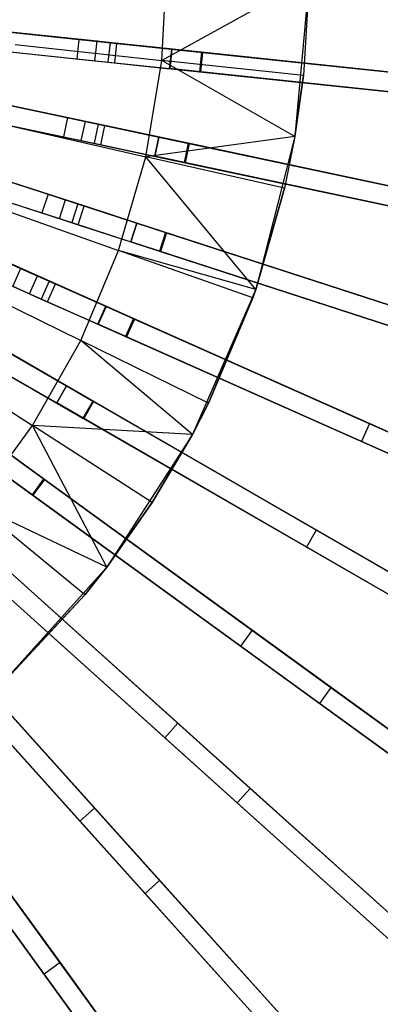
# Model space of a CAD drawing. Extents: x 1 to 71.1, y -35.1 to 35.1.
# Tile 55 of 85: x 41.3 to 44.1, y -7.9 to -0.4. Entities that reach past the tile are written whole.
import ezdxf

# ---------------------------------------------------------------- set-up
doc = ezdxf.new("R2010")
doc.units = 0
doc.header["$LTSCALE"] = 2.54
doc.layers.get('0').update_dxf_attribs({"color": 13, "linetype": 'CONTINUOUS'})

# ---------------------------------------------------------------- blocks, each defined once
blk = doc.blocks.new('LPUMPKIN_L_444_STL')
at = {"color": 0}
for p, q in [((42.4051, -0.6883, 210.0142), (42.4419, 0.0567, 210.0142)), ((42.4051, -0.6883, 210.0142), (42.4419, 0.0567, 210.0142)), ((43.528, -0.068, 210.5648), (42.4051, -0.6883, 210.0142)), ((43.528, -0.068, 210.5648), (42.4051, -0.6883, 210.0142)), ((43.528, -0.068, 211.7648), (43.42, -1.2701, 211.7648)), ((43.528, -0.068, 211.7648), (43.42, -1.2701, 211.7648)), ((43.528, -0.068, 210.5648), (43.485, -0.8048, 210.5648)), ((43.528, -0.068, 211.7648), (43.485, -0.8048, 210.5648)), ((43.528, -0.068, 210.5648), (43.485, -0.8048, 210.5648)), ((43.528, -0.068, 211.7648), (43.485, -0.8048, 210.5648)), ((42.7072, -0.6266, 49.4531), (38.9132, -0.2278, 49.6954)), ((42.7072, -0.6266, 49.4531), (38.9132, -0.2278, 49.6954)), ((38.9144, -0.2279, 49.8454), (42.7145, -0.6273, 49.6031)), ((38.9144, -0.2279, 49.8454), (42.7145, -0.6273, 49.6031)), ((38.8976, -0.377, 49.6954), (42.6915, -0.7757, 49.4531)), ((38.8976, -0.377, 49.6954), (42.6915, -0.7757, 49.4531)), ((38.8987, -0.3771, 49.8454), (42.6989, -0.7765, 49.6031)), ((38.8987, -0.3771, 49.8454), (42.6989, -0.7765, 49.6031)), ((40.4821, -0.3927, 20.3632), (41.7709, -0.5282, 11.961)), ((40.4821, -0.3927, 20.3632), (41.7709, -0.5282, 11.961)), ((41.9095, -0.5427, 12.0413), (40.6211, -0.4073, 20.441)), ((41.9095, -0.5427, 12.0413), (40.6211, -0.4073, 20.441)), ((42.6059, -1.3214, 49.453), (38.8736, -0.5281, 49.6954)), ((42.6059, -1.3214, 49.453), (38.8736, -0.5281, 49.6954)), ((38.8747, -0.5283, 49.8454), (42.6132, -1.323, 49.603)), ((38.8747, -0.5283, 49.8454), (42.6132, -1.323, 49.603)), ((40.4664, -0.5419, 20.3632), (41.7552, -0.6773, 11.961)), ((40.4664, -0.5419, 20.3632), (41.7552, -0.6773, 11.961)), ((40.6054, -0.5565, 20.441), (41.8938, -0.6919, 12.0413)), ((40.6054, -0.5565, 20.441), (41.8938, -0.6919, 12.0413)), ((41.2853, -0.5674, 209.5511), (42.4051, -0.6883, 210.0142)), ((41.2853, -0.5674, 209.5511), (42.4051, -0.6883, 210.0142)), ((41.7709, -0.5282, 11.961), (41.7552, -0.6773, 11.961)), ((41.7709, -0.5282, 11.961), (41.7552, -0.6773, 11.961)), ((41.7709, -0.5282, 11.961), (42.0086, -0.5531, 11.7685)), ((41.7709, -0.5282, 11.961), (42.0086, -0.5531, 11.7685)), ((41.8938, -0.6919, 12.0413), (41.9095, -0.5427, 12.0413)), ((41.8938, -0.6919, 12.0413), (41.9095, -0.5427, 12.0413)), ((42.0604, -0.5586, 11.9192), (41.9095, -0.5427, 12.0413)), ((42.0604, -0.5586, 11.9192), (41.9095, -0.5427, 12.0413)), ((42.0086, -0.5531, 11.7685), (41.9929, -0.7023, 11.7685)), ((42.0086, -0.5531, 11.7685), (41.9929, -0.7023, 11.7685)), ((42.0086, -0.5531, 11.7685), (42.4804, -0.6027, 11.774)), ((42.0086, -0.5531, 11.7685), (42.4804, -0.6027, 11.774)), ((42.0447, -0.7078, 11.9192), (42.0604, -0.5586, 11.9192)), ((42.0447, -0.7078, 11.9192), (42.0604, -0.5586, 11.9192)), ((42.4795, -0.6026, 11.924), (42.0604, -0.5586, 11.9192)), ((42.4795, -0.6026, 11.924), (42.0604, -0.5586, 11.9192)), ((38.8424, -0.6748, 49.6954), (42.5747, -1.4682, 49.453)), ((38.8424, -0.6748, 49.6954), (42.5747, -1.4682, 49.453)), ((38.8435, -0.6751, 49.8454), (42.582, -1.4697, 49.603)), ((38.8435, -0.6751, 49.8454), (42.582, -1.4697, 49.603)), ((42.4638, -0.7518, 11.924), (42.4795, -0.6026, 11.924)), ((42.4638, -0.7518, 11.924), (42.4795, -0.6026, 11.924)), ((42.4804, -0.6027, 11.774), (42.4647, -0.7519, 11.774)), ((42.4804, -0.6027, 11.774), (42.4647, -0.7519, 11.774)), ((42.4795, -0.6026, 11.924), (45.436, -0.9134, 12.0726)), ((42.4795, -0.6026, 11.924), (45.436, -0.9134, 12.0726)), ((44.6777, -0.8337, 11.855), (42.4804, -0.6027, 11.774)), ((44.6777, -0.8337, 11.855), (42.4804, -0.6027, 11.774)), ((42.7072, -0.6266, 49.4531), (42.6915, -0.7757, 49.4531)), ((42.7072, -0.6266, 49.4531), (42.6915, -0.7757, 49.4531)), ((42.7145, -0.6273, 49.6031), (42.6989, -0.7765, 49.6031)), ((42.7145, -0.6273, 49.6031), (42.6989, -0.7765, 49.6031)), ((47.1329, -1.0917, 48.8722), (42.7072, -0.6266, 49.4531)), ((47.1329, -1.0917, 48.8722), (42.7072, -0.6266, 49.4531)), ((42.7145, -0.6273, 49.6031), (47.1443, -1.0929, 49.0223)), ((42.7145, -0.6273, 49.6031), (47.1443, -1.0929, 49.0223)), ((41.7552, -0.6773, 11.961), (41.9929, -0.7023, 11.7685)), ((41.7552, -0.6773, 11.961), (41.9929, -0.7023, 11.7685)), ((41.8938, -0.6919, 12.0413), (42.0447, -0.7078, 11.9192)), ((41.8938, -0.6919, 12.0413), (42.0447, -0.7078, 11.9192)), ((41.9929, -0.7023, 11.7685), (42.4647, -0.7519, 11.774)), ((41.9929, -0.7023, 11.7685), (42.4647, -0.7519, 11.774)), ((42.0447, -0.7078, 11.9192), (42.4638, -0.7518, 11.924)), ((42.0447, -0.7078, 11.9192), (42.4638, -0.7518, 11.924)), ((42.2821, -1.4239, 210.0142), (42.4051, -0.6883, 210.0142)), ((42.2821, -1.4239, 210.0142), (42.4051, -0.6883, 210.0142)), ((43.485, -0.8048, 210.5648), (42.4051, -0.6883, 210.0142)), ((43.485, -0.8048, 210.5648), (42.4051, -0.6883, 210.0142)), ((43.42, -1.2701, 210.5648), (42.4051, -0.6883, 210.0142)), ((43.42, -1.2701, 210.5648), (42.4051, -0.6883, 210.0142)), ((45.4204, -1.0626, 12.0726), (42.4638, -0.7518, 11.924)), ((45.4204, -1.0626, 12.0726), (42.4638, -0.7518, 11.924)), ((42.4325, -2.002, 49.4529), (38.8028, -0.8226, 49.6954)), ((42.4325, -2.002, 49.4529), (38.8028, -0.8226, 49.6954)), ((38.8039, -0.823, 49.8454), (42.4396, -2.0043, 49.603)), ((38.8039, -0.823, 49.8454), (42.4396, -2.0043, 49.603)), ((44.662, -0.9829, 11.855), (42.4647, -0.7519, 11.774)), ((44.662, -0.9829, 11.855), (42.4647, -0.7519, 11.774)), ((42.6915, -0.7757, 49.4531), (47.1172, -1.2409, 48.8722)), ((42.6915, -0.7757, 49.4531), (47.1172, -1.2409, 48.8722)), ((42.6989, -0.7765, 49.6031), (47.1286, -1.2421, 49.0223)), ((42.6989, -0.7765, 49.6031), (47.1286, -1.2421, 49.0223)), ((43.485, -0.8048, 210.5648), (43.42, -1.2701, 210.5648)), ((43.42, -1.2701, 211.7648), (43.485, -0.8048, 210.5648)), ((43.42, -1.2701, 211.7648), (43.485, -0.8048, 210.5648)), ((43.485, -0.8048, 210.5648), (43.42, -1.2701, 210.5648)), ((40.4166, -0.8561, 20.3632), (41.6842, -1.1255, 11.961)), ((40.4166, -0.8561, 20.3632), (41.6842, -1.1255, 11.961)), ((41.8206, -1.1545, 12.0413), (40.5534, -0.8852, 20.441)), ((41.8206, -1.1545, 12.0413), (40.5534, -0.8852, 20.441)), ((38.7565, -0.9653, 49.6954), (42.3862, -2.1447, 49.4529)), ((38.7565, -0.9653, 49.6954), (42.3862, -2.1447, 49.4529)), ((38.7576, -0.9656, 49.8454), (42.3932, -2.1469, 49.603)), ((38.7576, -0.9656, 49.8454), (42.3932, -2.1469, 49.603)), ((40.3854, -1.0028, 20.3632), (41.653, -1.2722, 11.961)), ((40.3854, -1.0028, 20.3632), (41.653, -1.2722, 11.961)), ((40.5222, -1.0319, 20.441), (41.7894, -1.3012, 12.0413)), ((40.5222, -1.0319, 20.441), (41.7894, -1.3012, 12.0413)), ((42.1888, -2.6607, 49.4529), (38.7017, -1.1081, 49.6954)), ((42.1888, -2.6607, 49.4529), (38.7017, -1.1081, 49.6954)), ((38.7027, -1.1086, 49.8454), (42.1956, -2.6637, 49.6029)), ((38.7027, -1.1086, 49.8454), (42.1956, -2.6637, 49.6029)), ((41.6842, -1.1255, 11.961), (41.653, -1.2722, 11.961)), ((41.6842, -1.1255, 11.961), (41.653, -1.2722, 11.961)), ((41.6842, -1.1255, 11.961), (41.918, -1.1752, 11.7685)), ((41.6842, -1.1255, 11.961), (41.918, -1.1752, 11.7685)), ((41.1839, -1.1739, 209.5511), (42.2821, -1.4239, 210.0142)), ((41.1839, -1.1739, 209.5511), (42.2821, -1.4239, 210.0142)), ((41.7894, -1.3012, 12.0413), (41.8206, -1.1545, 12.0413)), ((41.7894, -1.3012, 12.0413), (41.8206, -1.1545, 12.0413)), ((41.969, -1.1861, 11.9192), (41.8206, -1.1545, 12.0413)), ((41.969, -1.1861, 11.9192), (41.8206, -1.1545, 12.0413)), ((41.918, -1.1752, 11.7685), (41.8868, -1.3219, 11.7685)), ((41.918, -1.1752, 11.7685), (41.8868, -1.3219, 11.7685)), ((41.918, -1.1752, 11.7685), (42.382, -1.2738, 11.774)), ((41.918, -1.1752, 11.7685), (42.382, -1.2738, 11.774)), ((41.9378, -1.3328, 11.9192), (41.969, -1.1861, 11.9192)), ((41.9378, -1.3328, 11.9192), (41.969, -1.1861, 11.9192)), ((42.3812, -1.2737, 11.924), (41.969, -1.1861, 11.9192)), ((42.3812, -1.2737, 11.924), (41.969, -1.1861, 11.9192)), ((38.6406, -1.2452, 49.6954), (42.1278, -2.7978, 49.4529)), ((38.6406, -1.2452, 49.6954), (42.1278, -2.7978, 49.4529)), ((38.6417, -1.2456, 49.8454), (42.1346, -2.8008, 49.6029)), ((38.6417, -1.2456, 49.8454), (42.1346, -2.8008, 49.6029)), ((41.653, -1.2722, 11.961), (41.8868, -1.3219, 11.7685)), ((41.653, -1.2722, 11.961), (41.8868, -1.3219, 11.7685)), ((43.42, -1.2701, 210.5648), (42.2821, -1.4239, 210.0142)), ((43.42, -1.2701, 210.5648), (42.2821, -1.4239, 210.0142)), ((42.35, -1.4204, 11.924), (42.3812, -1.2737, 11.924)), ((42.35, -1.4204, 11.924), (42.3812, -1.2737, 11.924)), ((42.382, -1.2738, 11.774), (42.3508, -1.4206, 11.774)), ((42.382, -1.2738, 11.774), (42.3508, -1.4206, 11.774)), ((42.3812, -1.2737, 11.924), (45.2813, -1.8901, 12.0718)), ((42.3812, -1.2737, 11.924), (45.2813, -1.8901, 12.0718)), ((44.5404, -1.7326, 11.8548), (42.382, -1.2738, 11.774)), ((44.5404, -1.7326, 11.8548), (42.382, -1.2738, 11.774)), ((43.42, -1.2701, 211.7648), (43.1205, -2.4394, 211.7648)), ((43.42, -1.2701, 211.7648), (43.1205, -2.4394, 211.7648)), ((43.42, -1.2701, 210.5648), (43.3412, -1.665, 210.5648)), ((43.42, -1.2701, 211.7648), (43.3412, -1.665, 210.5648)), ((43.42, -1.2701, 210.5648), (43.3412, -1.665, 210.5648)), ((43.42, -1.2701, 211.7648), (43.3412, -1.665, 210.5648)), ((43.42, -1.2701, 211.7648), (43.42, -1.2701, 210.5648)), ((43.42, -1.2701, 211.7648), (43.42, -1.2701, 210.5648)), ((40.3031, -1.3101, 20.3632), (41.5356, -1.7106, 11.961)), ((40.3031, -1.3101, 20.3632), (41.5356, -1.7106, 11.961)), ((41.6681, -1.7536, 12.0413), (40.436, -1.3533, 20.441)), ((41.6681, -1.7536, 12.0413), (40.436, -1.3533, 20.441)), ((41.7894, -1.3012, 12.0413), (41.9378, -1.3328, 11.9192)), ((41.7894, -1.3012, 12.0413), (41.9378, -1.3328, 11.9192)), ((41.8868, -1.3219, 11.7685), (42.3508, -1.4206, 11.774)), ((41.8868, -1.3219, 11.7685), (42.3508, -1.4206, 11.774)), ((41.9378, -1.3328, 11.9192), (42.35, -1.4204, 11.924)), ((41.9378, -1.3328, 11.9192), (42.35, -1.4204, 11.924)), ((42.6059, -1.3214, 49.453), (42.5747, -1.4682, 49.453)), ((42.6059, -1.3214, 49.453), (42.5747, -1.4682, 49.453)), ((42.6132, -1.323, 49.603), (42.582, -1.4697, 49.603)), ((42.6132, -1.323, 49.603), (42.582, -1.4697, 49.603)), ((46.9597, -2.2469, 48.8719), (42.6059, -1.3214, 49.453)), ((46.9597, -2.2469, 48.8719), (42.6059, -1.3214, 49.453)), ((42.6132, -1.323, 49.603), (46.9709, -2.2492, 49.022)), ((42.6132, -1.323, 49.603), (46.9709, -2.2492, 49.022)), ((41.8774, -3.2904, 49.4528), (38.5712, -1.3815, 49.6954)), ((41.8774, -3.2904, 49.4528), (38.5712, -1.3815, 49.6954)), ((38.5721, -1.3821, 49.8454), (41.8838, -3.2941, 49.6028)), ((38.5721, -1.3821, 49.8454), (41.8838, -3.2941, 49.6028)), ((42.0745, -2.1403, 210.0142), (42.2821, -1.4239, 210.0142)), ((42.0745, -2.1403, 210.0142), (42.2821, -1.4239, 210.0142)), ((43.3412, -1.665, 210.5648), (42.2821, -1.4239, 210.0142)), ((43.3412, -1.665, 210.5648), (42.2821, -1.4239, 210.0142)), ((43.1205, -2.4394, 210.5648), (42.2821, -1.4239, 210.0142)), ((43.1205, -2.4394, 210.5648), (42.2821, -1.4239, 210.0142)), ((45.2501, -2.0368, 12.0718), (42.35, -1.4204, 11.924)), ((45.2501, -2.0368, 12.0718), (42.35, -1.4204, 11.924)), ((44.5092, -1.8793, 11.8548), (42.3508, -1.4206, 11.774)), ((44.5092, -1.8793, 11.8548), (42.3508, -1.4206, 11.774)), ((40.2568, -1.4528, 20.3632), (41.4892, -1.8532, 11.961)), ((40.2568, -1.4528, 20.3632), (41.4892, -1.8532, 11.961)), ((40.3897, -1.496, 20.441), (41.6218, -1.8963, 12.0413)), ((40.3897, -1.496, 20.441), (41.6218, -1.8963, 12.0413)), ((42.5747, -1.4682, 49.453), (46.9285, -2.3936, 48.8719)), ((42.5747, -1.4682, 49.453), (46.9285, -2.3936, 48.8719)), ((42.582, -1.4697, 49.603), (46.9397, -2.396, 49.022)), ((42.582, -1.4697, 49.603), (46.9397, -2.396, 49.022)), ((38.4962, -1.5114, 49.6954), (41.8024, -3.4203, 49.4528)), ((38.4962, -1.5114, 49.6954), (41.8024, -3.4203, 49.4528)), ((38.4971, -1.512, 49.8454), (41.8088, -3.424, 49.6028)), ((38.4971, -1.512, 49.8454), (41.8088, -3.424, 49.6028)), ((41.5017, -3.884, 49.4528), (38.4128, -1.6397, 49.6954)), ((41.5017, -3.884, 49.4528), (38.4128, -1.6397, 49.6954)), ((38.4137, -1.6404, 49.8454), (41.5077, -3.8883, 49.6028)), ((38.4137, -1.6404, 49.8454), (41.5077, -3.8883, 49.6028)), ((41.5356, -1.7106, 11.961), (41.4892, -1.8532, 11.961)), ((41.5356, -1.7106, 11.961), (41.4892, -1.8532, 11.961)), ((41.5356, -1.7106, 11.961), (41.7629, -1.7844, 11.7685)), ((41.5356, -1.7106, 11.961), (41.7629, -1.7844, 11.7685)), ((43.3412, -1.665, 210.5648), (43.1205, -2.4394, 210.5648)), ((43.1205, -2.4394, 211.7648), (43.3412, -1.665, 210.5648)), ((43.1205, -2.4394, 211.7648), (43.3412, -1.665, 210.5648)), ((43.3412, -1.665, 210.5648), (43.1205, -2.4394, 210.5648)), ((38.3247, -1.7611, 49.6954), (41.4136, -4.0053, 49.4528)), ((38.3247, -1.7611, 49.6954), (41.4136, -4.0053, 49.4528)), ((38.3256, -1.7618, 49.8454), (41.4196, -4.0097, 49.6028)), ((38.3256, -1.7618, 49.8454), (41.4196, -4.0097, 49.6028)), ((40.1427, -1.7498, 20.3632), (41.3266, -2.2769, 11.961)), ((40.1427, -1.7498, 20.3632), (41.3266, -2.2769, 11.961)), ((41.0128, -1.7645, 209.5511), (42.0745, -2.1403, 210.0142)), ((41.0128, -1.7645, 209.5511), (42.0745, -2.1403, 210.0142)), ((41.6218, -1.8963, 12.0413), (41.6681, -1.7536, 12.0413)), ((41.6218, -1.8963, 12.0413), (41.6681, -1.7536, 12.0413)), ((41.8125, -1.8005, 11.9192), (41.6681, -1.7536, 12.0413)), ((41.8125, -1.8005, 11.9192), (41.6681, -1.7536, 12.0413)), ((41.7629, -1.7844, 11.7685), (41.7166, -1.9271, 11.7685)), ((41.7629, -1.7844, 11.7685), (41.7166, -1.9271, 11.7685)), ((41.7629, -1.7844, 11.7685), (42.2141, -1.931, 11.774)), ((41.7629, -1.7844, 11.7685), (42.2141, -1.931, 11.774)), ((41.7661, -1.9432, 11.9192), (41.8125, -1.8005, 11.9192)), ((41.7661, -1.9432, 11.9192), (41.8125, -1.8005, 11.9192)), ((42.2132, -1.9307, 11.924), (41.8125, -1.8005, 11.9192)), ((42.2132, -1.9307, 11.924), (41.8125, -1.8005, 11.9192)), ((41.4539, -2.3335, 12.0413), (40.2704, -1.8066, 20.441)), ((41.4539, -2.3335, 12.0413), (40.2704, -1.8066, 20.441)), ((41.4892, -1.8532, 11.961), (41.7166, -1.9271, 11.7685)), ((41.4892, -1.8532, 11.961), (41.7166, -1.9271, 11.7685)), ((40.2094, -1.9436, 20.441), (41.3929, -2.4706, 12.0413)), ((40.2094, -1.9436, 20.441), (41.3929, -2.4706, 12.0413)), ((41.6218, -1.8963, 12.0413), (41.7661, -1.9432, 11.9192)), ((41.6218, -1.8963, 12.0413), (41.7661, -1.9432, 11.9192)), ((41.7166, -1.9271, 11.7685), (42.1677, -2.0737, 11.774)), ((41.7166, -1.9271, 11.7685), (42.1677, -2.0737, 11.774)), ((41.7661, -1.9432, 11.9192), (42.1669, -2.0734, 11.924)), ((41.7661, -1.9432, 11.9192), (42.1669, -2.0734, 11.924)), ((42.1669, -2.0734, 11.924), (42.2132, -1.9307, 11.924)), ((42.1669, -2.0734, 11.924), (42.2132, -1.9307, 11.924)), ((42.2141, -1.931, 11.774), (42.1677, -2.0737, 11.774)), ((42.2141, -1.931, 11.774), (42.1677, -2.0737, 11.774)), ((42.2132, -1.9307, 11.924), (45.0262, -2.8447, 12.071)), ((42.2132, -1.9307, 11.924), (45.0262, -2.8447, 12.071)), ((44.3102, -2.6121, 11.8546), (42.2141, -1.931, 11.774)), ((44.3102, -2.6121, 11.8546), (42.2141, -1.931, 11.774)), ((42.4325, -2.002, 49.4529), (42.3862, -2.1447, 49.4529)), ((42.4325, -2.002, 49.4529), (42.3862, -2.1447, 49.4529)), ((42.4396, -2.0043, 49.603), (42.3932, -2.1469, 49.603)), ((42.4396, -2.0043, 49.603), (42.3932, -2.1469, 49.603)), ((46.6665, -3.3777, 48.8716), (42.4325, -2.002, 49.4529)), ((46.6665, -3.3777, 48.8716), (42.4325, -2.002, 49.4529)), ((42.4396, -2.0043, 49.603), (46.6774, -3.3812, 49.0218)), ((42.4396, -2.0043, 49.603), (46.6774, -3.3812, 49.0218)), ((44.9798, -2.9874, 12.071), (42.1669, -2.0734, 11.924)), ((44.9798, -2.9874, 12.071), (42.1669, -2.0734, 11.924)), ((44.2638, -2.7547, 11.8546), (42.1677, -2.0737, 11.774)), ((44.2638, -2.7547, 11.8546), (42.1677, -2.0737, 11.774)), ((41.7852, -2.8277, 210.0142), (42.0745, -2.1403, 210.0142)), ((41.7852, -2.8277, 210.0142), (42.0745, -2.1403, 210.0142)), ((43.1205, -2.4394, 210.5648), (42.0745, -2.1403, 210.0142)), ((43.0984, -2.5027, 210.5648), (42.0745, -2.1403, 210.0142)), ((43.1205, -2.4394, 210.5648), (42.0745, -2.1403, 210.0142)), ((43.0984, -2.5027, 210.5648), (42.0745, -2.1403, 210.0142)), ((42.3862, -2.1447, 49.4529), (46.6201, -3.5203, 48.8716)), ((42.3862, -2.1447, 49.4529), (46.6201, -3.5203, 48.8716)), ((42.3932, -2.1469, 49.603), (46.631, -3.5239, 49.0218)), ((42.3932, -2.1469, 49.603), (46.631, -3.5239, 49.0218)), ((41.3266, -2.2769, 11.961), (41.2656, -2.4139, 11.961)), ((41.3266, -2.2769, 11.961), (41.2656, -2.4139, 11.961)), ((41.3266, -2.2769, 11.961), (41.545, -2.3741, 11.7685)), ((41.3266, -2.2769, 11.961), (41.545, -2.3741, 11.7685)), ((40.7742, -2.3312, 209.5511), (41.7852, -2.8277, 210.0142)), ((40.7742, -2.3312, 209.5511), (41.7852, -2.8277, 210.0142)), ((41.3929, -2.4706, 12.0413), (41.4539, -2.3335, 12.0413)), ((41.3929, -2.4706, 12.0413), (41.4539, -2.3335, 12.0413)), ((41.5926, -2.3953, 11.9192), (41.4539, -2.3335, 12.0413)), ((41.5926, -2.3953, 11.9192), (41.4539, -2.3335, 12.0413)), ((41.545, -2.3741, 11.7685), (41.484, -2.5111, 11.7685)), ((41.545, -2.3741, 11.7685), (41.484, -2.5111, 11.7685)), ((41.5316, -2.5323, 11.9192), (41.5926, -2.3953, 11.9192)), ((41.5316, -2.5323, 11.9192), (41.5926, -2.3953, 11.9192)), ((41.545, -2.3741, 11.7685), (41.9783, -2.567, 11.774)), ((41.545, -2.3741, 11.7685), (41.9783, -2.567, 11.774)), ((41.9775, -2.5667, 11.924), (41.5926, -2.3953, 11.9192)), ((41.9775, -2.5667, 11.924), (41.5926, -2.3953, 11.9192)), ((41.2656, -2.4139, 11.961), (41.484, -2.5111, 11.7685)), ((41.2656, -2.4139, 11.961), (41.484, -2.5111, 11.7685)), ((41.3929, -2.4706, 12.0413), (41.5316, -2.5323, 11.9192)), ((41.3929, -2.4706, 12.0413), (41.5316, -2.5323, 11.9192)), ((43.1205, -2.4394, 211.7648), (42.6374, -3.5454, 211.7648)), ((43.1205, -2.4394, 211.7648), (42.6374, -3.5454, 211.7648)), ((42.7601, -3.3066, 210.5648), (43.1205, -2.4394, 211.7648)), ((42.7601, -3.3066, 210.5648), (43.1205, -2.4394, 211.7648)), ((43.1205, -2.4394, 210.5648), (43.0984, -2.5027, 210.5648)), ((43.0984, -2.5027, 210.5648), (43.1205, -2.4394, 211.7648)), ((43.0984, -2.5027, 210.5648), (43.1205, -2.4394, 211.7648)), ((43.1205, -2.4394, 210.5648), (43.0984, -2.5027, 210.5648)), ((43.1205, -2.4394, 211.7648), (43.1205, -2.4394, 210.5648)), ((43.1205, -2.4394, 211.7648), (43.1205, -2.4394, 210.5648)), ((41.484, -2.5111, 11.7685), (41.9173, -2.7041, 11.774)), ((41.484, -2.5111, 11.7685), (41.9173, -2.7041, 11.774)), ((41.5316, -2.5323, 11.9192), (41.9165, -2.7037, 11.924)), ((41.5316, -2.5323, 11.9192), (41.9165, -2.7037, 11.924)), ((43.0984, -2.5027, 210.5648), (42.7601, -3.3066, 210.5648)), ((43.0984, -2.5027, 210.5648), (42.7601, -3.3066, 210.5648)), ((41.9165, -2.7037, 11.924), (41.9775, -2.5667, 11.924)), ((41.9165, -2.7037, 11.924), (41.9775, -2.5667, 11.924)), ((41.9783, -2.567, 11.774), (41.9173, -2.7041, 11.774)), ((41.9783, -2.567, 11.774), (41.9173, -2.7041, 11.774)), ((41.9775, -2.5667, 11.924), (44.6739, -3.7671, 12.0704)), ((41.9775, -2.5667, 11.924), (44.6739, -3.7671, 12.0704)), ((43.9897, -3.4626, 11.8545), (41.9783, -2.567, 11.774)), ((43.9897, -3.4626, 11.8545), (41.9783, -2.567, 11.774)), ((44.6129, -3.9042, 12.0704), (41.9165, -2.7037, 11.924)), ((44.6129, -3.9042, 12.0704), (41.9165, -2.7037, 11.924)), ((43.9287, -3.5996, 11.8545), (41.9173, -2.7041, 11.774)), ((43.9287, -3.5996, 11.8545), (41.9173, -2.7041, 11.774)), ((42.1888, -2.6607, 49.4529), (42.1278, -2.7978, 49.4529)), ((42.1888, -2.6607, 49.4529), (42.1278, -2.7978, 49.4529)), ((42.1956, -2.6637, 49.6029), (42.1346, -2.8008, 49.6029)), ((42.1956, -2.6637, 49.6029), (42.1346, -2.8008, 49.6029)), ((46.2564, -4.4717, 48.8714), (42.1888, -2.6607, 49.4529)), ((46.2564, -4.4717, 48.8714), (42.1888, -2.6607, 49.4529)), ((42.1956, -2.6637, 49.6029), (46.2669, -4.4764, 49.0215)), ((42.1956, -2.6637, 49.6029), (46.2669, -4.4764, 49.0215)), ((41.4179, -3.4769, 210.0142), (41.7852, -2.8277, 210.0142)), ((41.4179, -3.4769, 210.0142), (41.7852, -2.8277, 210.0142)), ((42.7601, -3.3066, 210.5648), (41.7852, -2.8277, 210.0142)), ((42.7601, -3.3066, 210.5648), (41.7852, -2.8277, 210.0142)), ((42.6374, -3.5454, 210.5648), (41.7852, -2.8277, 210.0142)), ((42.6374, -3.5454, 210.5648), (41.7852, -2.8277, 210.0142)), ((42.1278, -2.7978, 49.4529), (46.1954, -4.6088, 48.8714)), ((42.1278, -2.7978, 49.4529), (46.1954, -4.6088, 48.8714)), ((42.1346, -2.8008, 49.6029), (46.2059, -4.6134, 49.0215)), ((42.1346, -2.8008, 49.6029), (46.2059, -4.6134, 49.0215)), ((40.4715, -2.8664, 209.5511), (41.4179, -3.4769, 210.0142)), ((40.4715, -2.8664, 209.5511), (41.4179, -3.4769, 210.0142)), ((41.2666, -2.9377, 11.7685), (41.6774, -3.1749, 11.774)), ((41.2666, -2.9377, 11.7685), (41.6774, -3.1749, 11.774)), ((41.6767, -3.1745, 11.924), (41.3117, -2.9638, 11.9192)), ((41.6767, -3.1745, 11.924), (41.3117, -2.9638, 11.9192)), ((41.1916, -3.0676, 11.7685), (41.6024, -3.3048, 11.774)), ((41.1916, -3.0676, 11.7685), (41.6024, -3.3048, 11.774)), ((41.2367, -3.0937, 11.9192), (41.6017, -3.3044, 11.924)), ((41.2367, -3.0937, 11.9192), (41.6017, -3.3044, 11.924)), ((41.6017, -3.3044, 11.924), (41.6767, -3.1745, 11.924)), ((41.6017, -3.3044, 11.924), (41.6767, -3.1745, 11.924)), ((41.6774, -3.1749, 11.774), (41.6024, -3.3048, 11.774)), ((41.6774, -3.1749, 11.774), (41.6024, -3.3048, 11.774)), ((41.6767, -3.1745, 11.924), (44.2285, -4.6478, 12.0699)), ((41.6767, -3.1745, 11.924), (44.2285, -4.6478, 12.0699)), ((43.5827, -4.2749, 11.8543), (41.6774, -3.1749, 11.774)), ((43.5827, -4.2749, 11.8543), (41.6774, -3.1749, 11.774)), ((44.1535, -4.7777, 12.0699), (41.6017, -3.3044, 11.924)), ((44.1535, -4.7777, 12.0699), (41.6017, -3.3044, 11.924)), ((43.5077, -4.4048, 11.8543), (41.6024, -3.3048, 11.774)), ((43.5077, -4.4048, 11.8543), (41.6024, -3.3048, 11.774)), ((41.8774, -3.2904, 49.4528), (41.8024, -3.4203, 49.4528)), ((41.8774, -3.2904, 49.4528), (41.8024, -3.4203, 49.4528)), ((41.8838, -3.2941, 49.6028), (41.8088, -3.424, 49.6028)), ((41.8838, -3.2941, 49.6028), (41.8088, -3.424, 49.6028)), ((45.7339, -5.5169, 48.8712), (41.8774, -3.2904, 49.4528)), ((45.7339, -5.5169, 48.8712), (41.8774, -3.2904, 49.4528)), ((41.8838, -3.2941, 49.6028), (45.7438, -5.5226, 49.0214)), ((41.8838, -3.2941, 49.6028), (45.7438, -5.5226, 49.0214)), ((42.7601, -3.3066, 210.5648), (42.6374, -3.5454, 210.5648)), ((42.6374, -3.5454, 211.7648), (42.7601, -3.3066, 210.5648)), ((42.7601, -3.3066, 210.5648), (42.6374, -3.5454, 210.5648)), ((42.6374, -3.5454, 211.7648), (42.7601, -3.3066, 210.5648)), ((41.8024, -3.4203, 49.4528), (45.6589, -5.6468, 48.8712)), ((41.8024, -3.4203, 49.4528), (45.6589, -5.6468, 48.8712)), ((41.8088, -3.424, 49.6028), (45.6688, -5.6525, 49.0214)), ((41.8088, -3.424, 49.6028), (45.6688, -5.6525, 49.0214)), ((40.9779, -4.0791, 210.0142), (41.4179, -3.4769, 210.0142)), ((40.9779, -4.0791, 210.0142), (41.4179, -3.4769, 210.0142)), ((42.6374, -3.5454, 210.5648), (41.4179, -3.4769, 210.0142)), ((42.3307, -4.0658, 210.5648), (41.4179, -3.4769, 210.0142)), ((42.6374, -3.5454, 210.5648), (41.4179, -3.4769, 210.0142)), ((42.3307, -4.0658, 210.5648), (41.4179, -3.4769, 210.0142)), ((41.9831, -4.5597, 210.5648), (41.4179, -3.4769, 210.0142)), ((41.9831, -4.5597, 210.5648), (41.4179, -3.4769, 210.0142)), ((43.9897, -3.4626, 11.8545), (43.9287, -3.5996, 11.8545)), ((43.9897, -3.4626, 11.8545), (43.9287, -3.5996, 11.8545)), ((46.7612, -4.6965, 12.2454), (43.9897, -3.4626, 11.8545)), ((46.7612, -4.6965, 12.2454), (43.9897, -3.4626, 11.8545)), ((42.6374, -3.5454, 211.7648), (41.9831, -4.5597, 211.7648)), ((42.6374, -3.5454, 211.7648), (41.9831, -4.5597, 211.7648)), ((42.6374, -3.5454, 210.5648), (42.3307, -4.0658, 210.5648)), ((42.3307, -4.0658, 210.5648), (42.6374, -3.5454, 211.7648)), ((42.3307, -4.0658, 210.5648), (42.6374, -3.5454, 211.7648)), ((42.6374, -3.5454, 210.5648), (42.3307, -4.0658, 210.5648)), ((42.6374, -3.5454, 210.5648), (42.6374, -3.5454, 211.7648)), ((42.6374, -3.5454, 210.5648), (42.6374, -3.5454, 211.7648)), ((46.7002, -4.8335, 12.2454), (43.9287, -3.5996, 11.8545)), ((46.7002, -4.8335, 12.2454), (43.9287, -3.5996, 11.8545)), ((41.3139, -3.7475, 11.924), (43.695, -5.4775, 12.0696)), ((41.3139, -3.7475, 11.924), (43.695, -5.4775, 12.0696)), ((43.0935, -5.0404, 11.8542), (41.3146, -3.748, 11.774)), ((43.0935, -5.0404, 11.8542), (41.3146, -3.748, 11.774)), ((43.6068, -5.5988, 12.0696), (41.2257, -3.8688, 11.924)), ((43.6068, -5.5988, 12.0696), (41.2257, -3.8688, 11.924)), ((43.0053, -5.1618, 11.8542), (41.2264, -3.8694, 11.774)), ((43.0053, -5.1618, 11.8542), (41.2264, -3.8694, 11.774)), ((41.5017, -3.884, 49.4528), (41.4136, -4.0053, 49.4528)), ((41.5017, -3.884, 49.4528), (41.4136, -4.0053, 49.4528)), ((41.5077, -3.8883, 49.6028), (41.4196, -4.0097, 49.6028)), ((41.5077, -3.8883, 49.6028), (41.4196, -4.0097, 49.6028)), ((45.1047, -6.5017, 48.8711), (41.5017, -3.884, 49.4528)), ((45.1047, -6.5017, 48.8711), (41.5017, -3.884, 49.4528)), ((41.5077, -3.8883, 49.6028), (45.1139, -6.5084, 49.0212)), ((41.5077, -3.8883, 49.6028), (45.1139, -6.5084, 49.0212)), ((41.4136, -4.0053, 49.4528), (45.0165, -6.623, 48.8711)), ((41.4136, -4.0053, 49.4528), (45.0165, -6.623, 48.8711)), ((41.4196, -4.0097, 49.6028), (45.0258, -6.6297, 49.0212)), ((41.4196, -4.0097, 49.6028), (45.0258, -6.6297, 49.0212)), ((41.9831, -4.5597, 210.5648), (40.9779, -4.0791, 210.0142)), ((41.816, -4.7699, 210.5648), (40.9779, -4.0791, 210.0142)), ((41.9831, -4.5597, 210.5648), (40.9779, -4.0791, 210.0142)), ((41.816, -4.7699, 210.5648), (40.9779, -4.0791, 210.0142)), ((42.3307, -4.0658, 210.5648), (41.9831, -4.5597, 210.5648)), ((41.9831, -4.5597, 211.7648), (42.3307, -4.0658, 210.5648)), ((42.3307, -4.0658, 210.5648), (41.9831, -4.5597, 210.5648)), ((41.9831, -4.5597, 211.7648), (42.3307, -4.0658, 210.5648)), ((40.8932, -4.2795, 11.924), (43.0792, -6.2477, 12.0694)), ((40.8932, -4.2795, 11.924), (43.0792, -6.2477, 12.0694)), ((42.5274, -5.7509, 11.8542), (40.8939, -4.28, 11.774)), ((42.5274, -5.7509, 11.8542), (40.8939, -4.28, 11.774)), ((43.5827, -4.2749, 11.8543), (43.5077, -4.4048, 11.8543)), ((43.5827, -4.2749, 11.8543), (43.5077, -4.4048, 11.8543)), ((46.2103, -5.792, 12.2451), (43.5827, -4.2749, 11.8543)), ((46.2103, -5.792, 12.2451), (43.5827, -4.2749, 11.8543)), ((42.9788, -6.3592, 12.0694), (40.7929, -4.3909, 11.924)), ((42.9788, -6.3592, 12.0694), (40.7929, -4.3909, 11.924)), ((42.4271, -5.8624, 11.8542), (40.7935, -4.3915, 11.774)), ((42.4271, -5.8624, 11.8542), (40.7935, -4.3915, 11.774)), ((44.3756, -7.415, 48.871), (41.0659, -4.4349, 49.4527)), ((44.3756, -7.415, 48.871), (41.0659, -4.4349, 49.4527)), ((46.1353, -5.9219, 12.2451), (43.5077, -4.4048, 11.8543)), ((46.1353, -5.9219, 12.2451), (43.5077, -4.4048, 11.8543)), ((41.0714, -4.4399, 49.6028), (44.3841, -7.4227, 49.0212)), ((41.0714, -4.4399, 49.6028), (44.3841, -7.4227, 49.0212)), ((40.9655, -4.5464, 49.4527), (44.2753, -7.5265, 48.871)), ((40.9655, -4.5464, 49.4527), (44.2753, -7.5265, 48.871)), ((40.971, -4.5514, 49.6028), (44.2838, -7.5342, 49.0212)), ((40.971, -4.5514, 49.6028), (44.2838, -7.5342, 49.0212)), ((41.9831, -4.5597, 211.7648), (41.1745, -5.4559, 211.7648)), ((41.9831, -4.5597, 211.7648), (41.1745, -5.4559, 211.7648)), ((41.9831, -4.5597, 210.5648), (41.816, -4.7699, 210.5648)), ((41.816, -4.7699, 210.5648), (41.9831, -4.5597, 211.7648)), ((41.816, -4.7699, 210.5648), (41.9831, -4.5597, 211.7648)), ((41.9831, -4.5597, 210.5648), (41.816, -4.7699, 210.5648)), ((41.9831, -4.5597, 210.5648), (41.9831, -4.5597, 211.7648)), ((41.9831, -4.5597, 210.5648), (41.9831, -4.5597, 211.7648)), ((40.4192, -4.7645, 11.924), (42.3875, -6.9505, 12.0694)), ((40.4192, -4.7645, 11.924), (42.3875, -6.9505, 12.0694)), ((41.8907, -6.3987, 11.8542), (40.4198, -4.7652, 11.774)), ((41.8907, -6.3987, 11.8542), (40.4198, -4.7652, 11.774)), ((41.816, -4.7699, 210.5648), (41.1745, -5.4559, 211.7648)), ((41.816, -4.7699, 210.5648), (41.1745, -5.4559, 211.7648)), ((41.816, -4.7699, 210.5648), (41.2232, -5.4096, 210.5648)), ((41.816, -4.7699, 210.5648), (41.2232, -5.4096, 210.5648)), ((42.276, -7.0509, 12.0694), (40.3078, -4.8649, 11.924)), ((42.276, -7.0509, 12.0694), (40.3078, -4.8649, 11.924)), ((41.7792, -6.4991, 11.8542), (40.3084, -4.8655, 11.774)), ((41.7792, -6.4991, 11.8542), (40.3084, -4.8655, 11.774)), ((43.5548, -8.2469, 48.871), (40.5747, -4.9372, 49.4527)), ((43.5548, -8.2469, 48.871), (40.5747, -4.9372, 49.4527)), ((40.5797, -4.9427, 49.6028), (43.5625, -8.2555, 49.0212)), ((40.5797, -4.9427, 49.6028), (43.5625, -8.2555, 49.0212)), ((40.4633, -5.0376, 49.4527), (43.4434, -8.3473, 48.871)), ((40.4633, -5.0376, 49.4527), (43.4434, -8.3473, 48.871)), ((40.4682, -5.0431, 49.6028), (43.451, -8.3558, 49.0212)), ((40.4682, -5.0431, 49.6028), (43.451, -8.3558, 49.0212)), ((43.0935, -5.0404, 11.8542), (43.0053, -5.1618, 11.8542)), ((43.0935, -5.0404, 11.8542), (43.0053, -5.1618, 11.8542)), ((45.5484, -6.824, 12.245), (43.0935, -5.0404, 11.8542)), ((45.5484, -6.824, 12.245), (43.0935, -5.0404, 11.8542)), ((45.4602, -6.9454, 12.245), (43.0053, -5.1618, 11.8542)), ((45.4602, -6.9454, 12.245), (43.0053, -5.1618, 11.8542)), ((39.8972, -5.1974, 11.924), (41.6271, -7.5785, 12.0696)), ((39.8972, -5.1974, 11.924), (41.6271, -7.5785, 12.0696)), ((41.5058, -7.6667, 12.0696), (39.7758, -5.2856, 11.924)), ((41.5058, -7.6667, 12.0696), (39.7758, -5.2856, 11.924)), ((42.6513, -8.9882, 48.8711), (40.0336, -5.3852, 49.4528)), ((42.6513, -8.9882, 48.8711), (40.0336, -5.3852, 49.4528)), ((40.038, -5.3912, 49.6028), (42.6581, -8.9975, 49.0212)), ((40.038, -5.3912, 49.6028), (42.6581, -8.9975, 49.0212)), ((39.9123, -5.4734, 49.4528), (42.53, -9.0764, 48.8711)), ((39.9123, -5.4734, 49.4528), (42.53, -9.0764, 48.8711)), ((39.9166, -5.4794, 49.6028), (42.5367, -9.0856, 49.0212)), ((39.9166, -5.4794, 49.6028), (42.5367, -9.0856, 49.0212)), ((43.695, -5.4775, 12.0696), (43.6068, -5.5988, 12.0696)), ((43.695, -5.4775, 12.0696), (43.6068, -5.5988, 12.0696)), ((43.695, -5.4775, 12.0696), (46.1183, -7.2381, 12.5387)), ((43.695, -5.4775, 12.0696), (46.1183, -7.2381, 12.5387)), ((46.0301, -7.3594, 12.5387), (43.6068, -5.5988, 12.0696)), ((46.0301, -7.3594, 12.5387), (43.6068, -5.5988, 12.0696)), ((42.5274, -5.7509, 11.8542), (42.4271, -5.8624, 11.8542)), ((42.5274, -5.7509, 11.8542), (42.4271, -5.8624, 11.8542)), ((44.7826, -7.7814, 12.2449), (42.5274, -5.7509, 11.8542)), ((44.7826, -7.7814, 12.2449), (42.5274, -5.7509, 11.8542)), ((44.6822, -7.8929, 12.2449), (42.4271, -5.8624, 11.8542)), ((44.6822, -7.8929, 12.2449), (42.4271, -5.8624, 11.8542)), ((43.0792, -6.2477, 12.0694), (42.9788, -6.3592, 12.0694)), ((43.0792, -6.2477, 12.0694), (42.9788, -6.3592, 12.0694)), ((43.0792, -6.2477, 12.0694), (45.3053, -8.2521, 12.5384)), ((43.0792, -6.2477, 12.0694), (45.3053, -8.2521, 12.5384)), ((45.2049, -8.3636, 12.5384), (42.9788, -6.3592, 12.0694)), ((45.2049, -8.3636, 12.5384), (42.9788, -6.3592, 12.0694)), ((41.8907, -6.3987, 11.8542), (41.7792, -6.4991, 11.8542)), ((41.8907, -6.3987, 11.8542), (41.7792, -6.4991, 11.8542)), ((43.9212, -8.6539, 12.2449), (41.8907, -6.3987, 11.8542)), ((43.9212, -8.6539, 12.2449), (41.8907, -6.3987, 11.8542)), ((43.8098, -8.7542, 12.2449), (41.7792, -6.4991, 11.8542)), ((43.8098, -8.7542, 12.2449), (41.7792, -6.4991, 11.8542)), ((42.9737, -9.4319, 12.245), (41.1901, -6.977, 11.8542)), ((42.9737, -9.4319, 12.245), (41.1901, -6.977, 11.8542)), ((42.3875, -6.9505, 12.0694), (42.276, -7.0509, 12.0694)), ((42.3875, -6.9505, 12.0694), (42.276, -7.0509, 12.0694)), ((42.3875, -6.9505, 12.0694), (44.3919, -9.1766, 12.5384)), ((42.3875, -6.9505, 12.0694), (44.3919, -9.1766, 12.5384)), ((42.8523, -9.52, 12.245), (41.0687, -7.0651, 11.8542)), ((42.8523, -9.52, 12.245), (41.0687, -7.0651, 11.8542)), ((44.2804, -9.277, 12.5384), (42.276, -7.0509, 12.0694)), ((44.2804, -9.277, 12.5384), (42.276, -7.0509, 12.0694)), ((41.6271, -7.5785, 12.0696), (41.5058, -7.6667, 12.0696)), ((41.6271, -7.5785, 12.0696), (41.5058, -7.6667, 12.0696)), ((41.6271, -7.5785, 12.0696), (43.3878, -10.0018, 12.5387)), ((41.6271, -7.5785, 12.0696), (43.3878, -10.0018, 12.5387)), ((43.2664, -10.09, 12.5387), (41.5058, -7.6667, 12.0696)), ((43.2664, -10.09, 12.5387), (41.5058, -7.6667, 12.0696))]:
    blk.add_line(p, q, dxfattribs=at)

msp = doc.modelspace()

# ---------------------------------------------------------------- block references
at = {"color": 253}
msp.add_blockref('LPUMPKIN_L_444_STL', (0, 0), dxfattribs=at)

doc.saveas('drawing.dxf')
